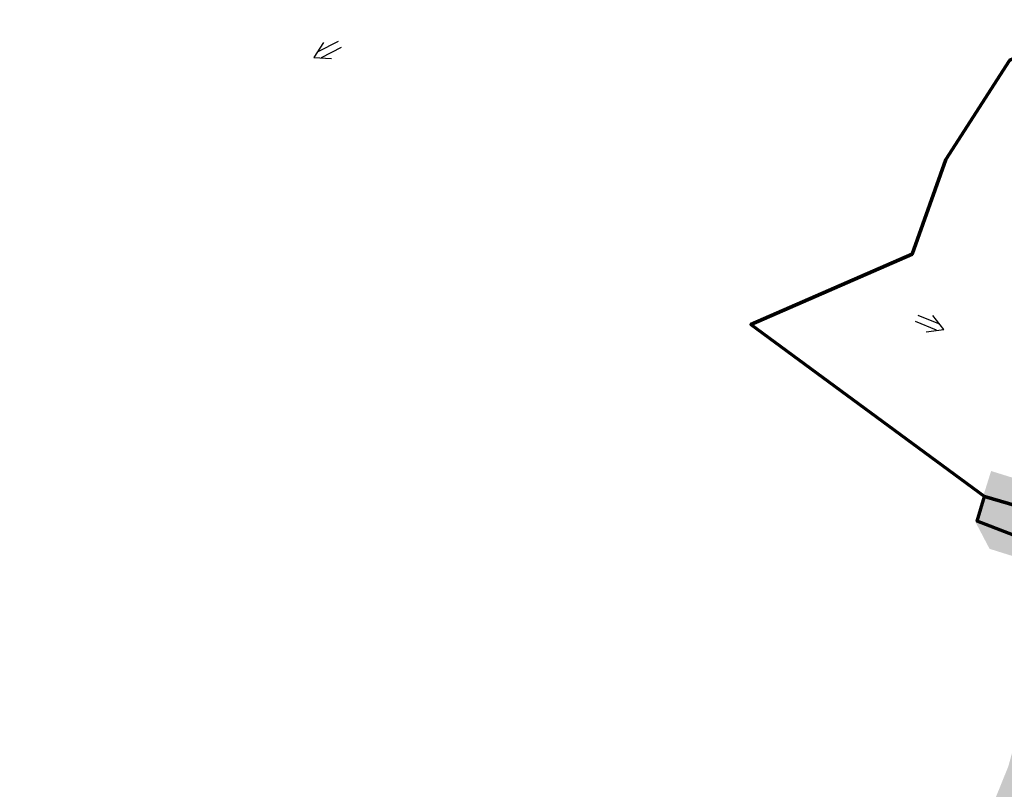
# Model space of a CAD drawing. Extents: x 1160024 to 2574774, y 200346 to 1150377.
# Tile 96 of 118: x 2482695 to 2483135, y 368648 to 368992. Entities that reach past the tile are written whole.
import ezdxf

# ---------------------------------------------------------------- set-up
doc = ezdxf.new("R2010")
doc.units = 0
doc.header["$MEASUREMENT"] = 0
doc.layers.add('Exist Plan Preparation Drainage Arrows Symbol CELL', color=5, linetype='Continuous', lineweight=30)
doc.layers.add('Exist Plan Preparation Watershed Blue', color=5, linetype='Continuous', lineweight=30)
doc.layers.add('Scratch_Level_6', color=30, linetype='Continuous', lineweight=0, plot=False)

# ---------------------------------------------------------------- blocks, each defined once
blk = doc.blocks.new('EXIST PLAN PREPARATION DRAINAGE ARROWS SYMBOL_175')
at = {"layer": 'Exist Plan Preparation Drainage Arrows Symbol CELL'}
for p, q in [((-3.87, 1.5), (6.13, 1.5)), ((-3.87, -1.5), (6.13, -1.5))]:
    blk.add_line(p, q, dxfattribs=at)
at = {"layer": 'Exist Plan Preparation Drainage Arrows Symbol CELL', "flags": 128}
blk.add_lwpolyline([(0, 3.97), (-6.87, 0), (0, -3.97)], dxfattribs=at)
blk = doc.blocks.new('EXIST PLAN PREPARATION DRAINAGE ARROWS SYMBOL_211')
at = {"layer": 'Exist Plan Preparation Drainage Arrows Symbol CELL'}
for p, q in [((-3.87, 1.5), (6.13, 1.5)), ((-3.87, -1.5), (6.13, -1.5))]:
    blk.add_line(p, q, dxfattribs=at)
at = {"layer": 'Exist Plan Preparation Drainage Arrows Symbol CELL', "flags": 128}
blk.add_lwpolyline([(0, 3.97), (-6.87, 0), (0, -3.97)], dxfattribs=at)

msp = doc.modelspace()

# ---------------------------------------------------------------- hatches: boundary and pattern name
at = {"layer": 'Scratch_Level_6'}
msp.add_hatch(color=256, dxfattribs=at).paths.add_polyline_path([(2482474.94, 367420.19), (2482471.85, 367422.73), (2482435.26, 367476.58), (2482402.2, 367525.23), (2482419.97, 367532.15), (2482463.91, 367534.88), (2482527.41, 367572.3), (2482618.46, 367637.89), (2482671.72, 367666.15), (2482693.43, 367707.74), (2482708.83, 367715.94), (2482765.41, 367774.37), (2482805.67, 367815.95), (2482839.36, 367878.19), (2482875.27, 367933.64), (2482906.17, 368003.38), (2482956.63, 368117.24), (2482997.93, 368220.2), (2483035.29, 368334), (2483022.84, 368369.74), (2483006.48, 368416.66), (2483006.73, 368451.15), (2483018.08, 368468.6), (2483051.39, 368519.82), (2483091.71, 368572.45), (2483122.05, 368623.39), (2483136.32, 368658.7), (2483152.52, 368717.58), (2483158.4, 368738.99), (2483146.72, 368749.86), (2483127.93, 368755.75), (2483121.57, 368767.87), (2483128.62, 368790.48), (2483169.99, 368777.58), (2483190.23, 368788.76), (2483226.15, 368898.23), (2483267.42, 368990.7), (2483259.21, 368996.77), (2483254.64, 369000.15), (2483249.25, 369012.75), (2483249.71, 369021.8), (2483257.25, 369033.68), (2483268.66, 369040.08), (2483274.76, 369040.36), (2483397.82, 369000.76), (2483457.41, 368981.59), (2483457.92, 368979.7), (2483437.83, 368974.25), (2483391.28, 368955.58), (2483356.18, 368956.57), (2483325.68, 368884.36), (2483300.89, 368825.65), (2483230.14, 368668.08), (2483289.79, 368649.03), (2483314.22, 368661.15), (2483339.18, 368713.24), (2483351.73, 368722), (2483383.47, 368708.28), (2483348, 368626.25), (2483284.1, 368575.05), (2483233.64, 368569.54), (2483189.22, 368407.23), (2483134.3, 368265.97), (2483058.6, 368071.25), (2483051.2, 368015.06), (2483013.43, 367969.92), (2482938.88, 367836.08), (2482928.31, 367770.02), (2482882.4, 367741.99), (2482866.68, 367697.56), (2482813.39, 367633.34), (2482774.37, 367613.73), (2482720.52, 367599.21), (2482670.31, 367566.66), (2482592.3, 367530.38), (2482505.23, 367478.62), (2482485.7, 367449.46)])

# ---------------------------------------------------------------- linework, layer by layer
at = {"layer": 'Exist Plan Preparation Watershed Blue', "color": 5, "linetype": 'Continuous', "lineweight": 70, "flags": 128}
for points in [[(2482681.72, 369157.14), (2482794.46, 369070.02), (2482860.03, 369101.58), (2482948.14, 369111.15), (2483191.54, 369034.17), (2483208.69, 369027.23), (2483200.69, 369002.39), (2483136.79, 368973.71), (2483108.43, 368929.57), (2483093.37, 368887.24), (2483021.47, 368855.87), (2483125.61, 368779.09), (2483157.72, 368769.72), (2483167.43, 368780.6), (2483174.25, 368780.22), (2483184.08, 368783.73), (2483191.04, 368791.51), (2483264.55, 368762.22), (2483213.39, 368644.97)], [(2483157.72, 368769.72), (2483125.61, 368779.09), (2483125.61, 368779.09), (2483021.47, 368855.87), (2483093.37, 368887.24), (2483108.43, 368929.57), (2483136.79, 368973.71)], [(2483145.36, 368647.21), (2483148.4, 368656.75), (2483155.09, 368678.51), (2483162.33, 368702.01), (2483169.17, 368724.21), (2483172.05, 368734.85), (2483171.63, 368740.78), (2483168.95, 368746.77), (2483165.35, 368750.63), (2483161.34, 368753.05), (2483122.39, 368768.04), (2483125.61, 368779.09), (2483157.72, 368769.72), (2483166.16, 368779.6), (2483169.81, 368779.08), (2483178.61, 368780.19), (2483186.19, 368785.08), (2483190.05, 368791.67), (2483190.36, 368793.36), (2483203.76, 368788.99), (2483169.87, 368678.93), (2483158.62, 368642.7)]]:
    msp.add_lwpolyline(points, dxfattribs=at)

# ---------------------------------------------------------------- block references
at = {"layer": 'Exist Plan Preparation Drainage Arrows Symbol CELL'}
for name, p, rotation in [('EXIST PLAN PREPARATION DRAINAGE ARROWS SYMBOL_211', (2482832.67, 368978.17), 26.70373562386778), ('EXIST PLAN PREPARATION DRAINAGE ARROWS SYMBOL_175', (2483101.19, 368856.25), 157.8896607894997)]:
    msp.add_blockref(name, p, dxfattribs=dict(at, rotation=rotation))

doc.saveas('drawing.dxf')
